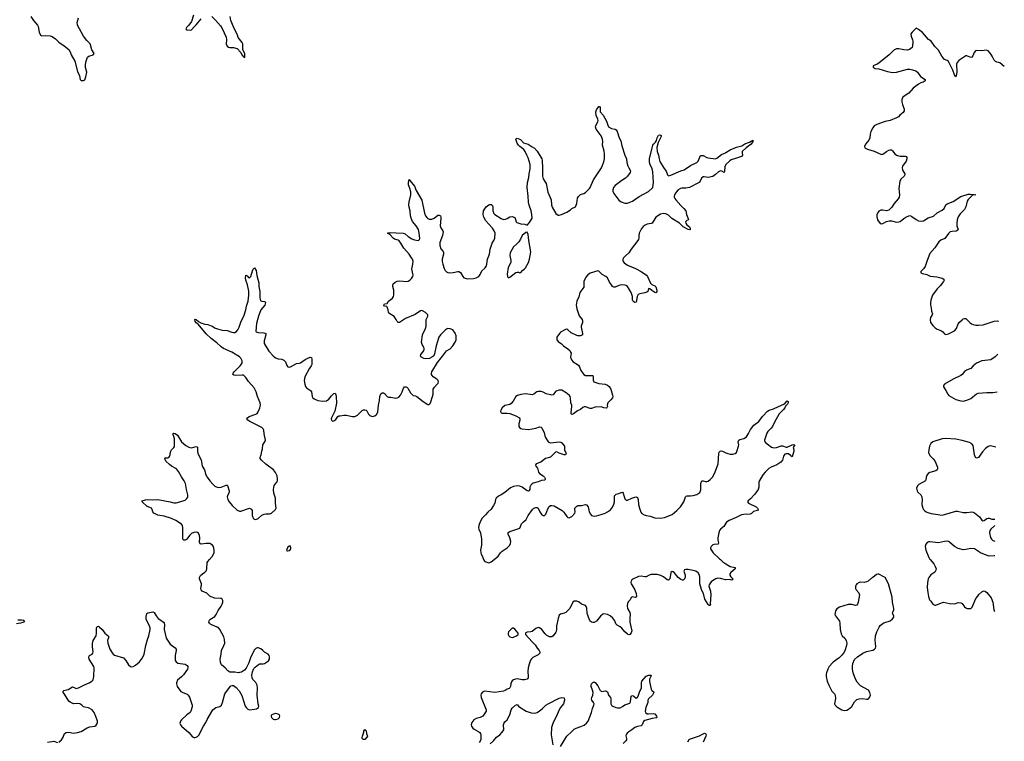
# Model space of a CAD drawing. Header units: inches. Extents: x 2057758 to 2159670, y 827298 to 1016821.
# Tile 13 of 90: x 2118599 to 2134493, y 837064 to 848718. Entities that reach past the tile are written whole.
import ezdxf

# ---------------------------------------------------------------- set-up
doc = ezdxf.new("R2010")
doc.units = ezdxf.units.IN
doc.header["$MEASUREMENT"] = 0
for name, color, linetype in [('C1813', 7, 'Continuous'), ('C1814', 7, 'Continuous'), ('C1823', 7, 'Continuous'), ('C1824', 7, 'Continuous'), ('C1833', 7, 'Continuous'), ('C1834', 7, 'Continuous')]:
    doc.layers.add(name, color=color, linetype=linetype)

msp = doc.modelspace()

# ---------------------------------------------------------------- linework, layer by layer
at = {"layer": 'C1813', "color": 6, "elevation": 400}
for points in [[(2118570, 839026), (2118630, 839027), (2118661, 839021), (2118676, 839010), (2118663, 838990), (2118650, 838984), (2118610, 838970), (2118550, 838959)], [(2119230, 837050), (2119276, 837090), (2119300, 837130), (2119323, 837190), (2119350, 837209), (2119390, 837210), (2119470, 837194), (2119530, 837204), (2119590, 837224), (2119690, 837283), (2119730, 837296), (2119811, 837309), (2119834, 837326), (2119851, 837350), (2119856, 837370), (2119854, 837390), (2119830, 837466), (2119803, 837530), (2119768, 837570), (2119710, 837605), (2119650, 837614), (2119630, 837623), (2119601, 837650), (2119570, 837669), (2119530, 837674), (2119470, 837668), (2119414, 837694), (2119393, 837713), (2119296, 837870), (2119313, 837887), (2119379, 837901), (2119450, 837942), (2119470, 837940), (2119510, 837918), (2119550, 837928), (2119643, 837977), (2119722, 838010), (2119764, 838036), (2119783, 838057), (2119798, 838110), (2119802, 838250), (2119796, 838270), (2119723, 838390), (2119714, 838430), (2119725, 838450), (2119769, 838471), (2119782, 838490), (2119785, 838510), (2119773, 838590), (2119774, 838646), (2119786, 838694), (2119833, 838770), (2119840, 838810), (2119840, 838890), (2119850, 838917), (2119870, 838925), (2119890, 838910), (2119930, 838868), (2119971, 838811), (2120000, 838789)], [(2119050, 837052), (2119150, 837067), (2119207, 837047)]]:
    msp.add_lwpolyline(points, dxfattribs=at)
at = {"layer": 'C1814', "color": 6, "elevation": 400}
msp.add_lwpolyline([(2118779, 848770), (2118823, 848703), (2118887, 848630), (2118895, 848610), (2118914, 848514), (2118933, 848470), (2118957, 848457), (2119010, 848460), (2119090, 848456), (2119124, 848444), (2119175, 848410), (2119230, 848356), (2119318, 848298), (2119394, 848234), (2119416, 848196), (2119432, 848150), (2119488, 848050), (2119530, 847881), (2119566, 847810), (2119574, 847754), (2119590, 847735), (2119630, 847738), (2119650, 847746), (2119667, 847793), (2119682, 847870), (2119664, 847944), (2119662, 847982), (2119667, 848033), (2119686, 848094), (2119695, 848110), (2119714, 848126), (2119786, 848150), (2119799, 848170), (2119763, 848230), (2119744, 848310), (2119735, 848330), (2119683, 848383), (2119629, 848450), (2119535, 848630), (2119525, 848670), (2119551, 848750)], dxfattribs=at)
at = {"layer": 'C1823', "color": 6, "elevation": 400}
for points in [[(2120000, 838789), (2120025, 838770), (2120035, 838755), (2120037, 838750), (2120019, 838690), (2120023, 838650), (2120055, 838550), (2120091, 838491), (2120110, 838469), (2120130, 838457), (2120275, 838410), (2120312, 838370), (2120357, 838297), (2120390, 838270), (2120410, 838267), (2120430, 838270), (2120470, 838294), (2120535, 838350), (2120582, 838410), (2120609, 838471), (2120636, 838610), (2120662, 838710), (2120686, 838770), (2120704, 838870), (2120705, 838890), (2120697, 838930), (2120642, 839030), (2120639, 839081), (2120650, 839128), (2120670, 839140), (2120750, 839157), (2120770, 839142), (2120800, 839090), (2120836, 839050), (2120859, 839030), (2120921, 838990), (2120932, 838972), (2120935, 838950), (2120932, 838870), (2120965, 838730), (2121030, 838635), (2121110, 838573), (2121123, 838550), (2121125, 838530), (2121109, 838451), (2121111, 838370), (2121127, 838347), (2121150, 838328), (2121269, 838309), (2121304, 838290), (2121314, 838270), (2121314, 838250), (2121306, 838230), (2121241, 838139), (2121213, 838107), (2121149, 838050), (2121131, 838010), (2121129, 837990), (2121143, 837950), (2121182, 837890), (2121200, 837870), (2121230, 837850), (2121305, 837825), (2121321, 837810), (2121338, 837778), (2121383, 837650), (2121381, 837619), (2121362, 837550), (2121350, 837530), (2121295, 837490), (2121210, 837410), (2121193, 837390), (2121185, 837350), (2121193, 837330), (2121211, 837310), (2121330, 837209), (2121390, 837137), (2121410, 837126), (2121430, 837124), (2121450, 837129), (2121470, 837142), (2121490, 837166), (2121567, 837310), (2121604, 837370), (2121624, 837416), (2121719, 837570), (2121767, 837613), (2121830, 837629), (2121857, 837650), (2121873, 837690), (2121910, 837830), (2121984, 837936), (2122010, 837958), (2122030, 837964), (2122050, 837963), (2122070, 837952), (2122095, 837935), (2122141, 837881), (2122186, 837806), (2122239, 837630), (2122253, 837610), (2122283, 837583), (2122310, 837572), (2122390, 837582), (2122422, 837590), (2122452, 837608), (2122461, 837630), (2122450, 837670), (2122430, 837810), (2122436, 837930), (2122432, 837970), (2122413, 838013), (2122364, 838064), (2122350, 838090), (2122345, 838130), (2122355, 838185), (2122380, 838240), (2122399, 838261), (2122453, 838307), (2122470, 838318), (2122530, 838316), (2122550, 838323), (2122615, 838365), (2122631, 838390), (2122633, 838430), (2122626, 838450), (2122610, 838469), (2122550, 838502), (2122524, 838530), (2122490, 838556), (2122450, 838572), (2122430, 838572), (2122410, 838562), (2122390, 838541), (2122350, 838470), (2122324, 838410), (2122298, 838330), (2122255, 838245), (2122226, 838214), (2122177, 838183), (2122150, 838173), (2122130, 838171), (2122070, 838182), (2121990, 838182), (2121960, 838200), (2121914, 838250), (2121858, 838298), (2121838, 838338), (2121833, 838390), (2121852, 838470), (2121858, 838530), (2121897, 838610), (2121911, 838650), (2121906, 838710), (2121893, 838750), (2121831, 838870), (2121815, 838890), (2121786, 838910), (2121686, 838950), (2121664, 838970), (2121655, 838990), (2121656, 839010), (2121670, 839030), (2121750, 839082), (2121773, 839110), (2121801, 839179), (2121852, 839248), (2121870, 839281), (2121878, 839310), (2121879, 839339), (2121870, 839361), (2121852, 839372), (2121750, 839378), (2121690, 839396), (2121670, 839406), (2121618, 839458), (2121544, 839490), (2121527, 839510), (2121525, 839530), (2121535, 839590), (2121532, 839610), (2121501, 839690), (2121502, 839710), (2121520, 839740), (2121551, 839769), (2121590, 839794), (2121615, 839825), (2121620, 839850), (2121627, 839950), (2121638, 839970), (2121663, 840000)], [(2126086, 840000), (2126089, 839990), (2126108, 839968), (2126170, 839949), (2126190, 839951), (2126210, 839960), (2126258, 840000)], [(2129909, 840000), (2129950, 839965), (2130000, 839933)], [(2130000, 839674), (2129990, 839674), (2129910, 839696), (2129870, 839697), (2129834, 839686), (2129784, 839656), (2129761, 839639), (2129738, 839610), (2129728, 839590), (2129726, 839570), (2129752, 839490), (2129755, 839430), (2129746, 839286), (2129748, 839272), (2129740, 839260), (2129730, 839256), (2129710, 839274), (2129659, 839359), (2129636, 839450), (2129610, 839498), (2129587, 839570), (2129580, 839610), (2129578, 839710), (2129571, 839750), (2129550, 839783), (2129515, 839810), (2129470, 839825), (2129390, 839838), (2129350, 839838), (2129329, 839831), (2129322, 839810), (2129339, 839750), (2129339, 839710), (2129323, 839677), (2129310, 839665), (2129296, 839664), (2129270, 839677), (2129230, 839711), (2129162, 839790), (2129150, 839799), (2129130, 839804), (2129109, 839790), (2129093, 839690), (2129085, 839675), (2129070, 839666), (2129050, 839670), (2128990, 839723), (2128950, 839742), (2128890, 839756), (2128790, 839758), (2128762, 839750), (2128710, 839722), (2128690, 839720), (2128630, 839732), (2128590, 839727), (2128498, 839682), (2128483, 839670), (2128470, 839650), (2128466, 839630), (2128469, 839610), (2128478, 839590), (2128531, 839510), (2128553, 839450), (2128558, 839410), (2128550, 839390), (2128535, 839385), (2128490, 839395), (2128472, 839388), (2128453, 839350), (2128423, 839317), (2128408, 839290), (2128406, 839254), (2128413, 839210), (2128446, 839146), (2128455, 839115), (2128447, 839050), (2128448, 838990), (2128480, 838850), (2128470, 838814), (2128450, 838788), (2128430, 838783), (2128410, 838794), (2128370, 838831), (2128319, 838890), (2128290, 838913), (2128241, 838941), (2128224, 838964), (2128205, 839010), (2128173, 839053), (2128132, 839092), (2128090, 839112), (2128030, 839123), (2128010, 839116), (2127976, 839084), (2127910, 839006), (2127870, 838984), (2127850, 838981), (2127830, 838990), (2127805, 839010), (2127770, 839101), (2127762, 839130), (2127753, 839213), (2127742, 839242), (2127730, 839256), (2127670, 839280), (2127630, 839312), (2127590, 839328), (2127570, 839330), (2127550, 839325), (2127528, 839312), (2127478, 839210), (2127414, 839146), (2127390, 839132), (2127330, 839120), (2127310, 839101), (2127291, 839050), (2127267, 838930), (2127267, 838870), (2127261, 838839), (2127255, 838825), (2127209, 838770), (2127190, 838754), (2127170, 838750), (2127150, 838752), (2127110, 838772), (2127080, 838800), (2127030, 838868), (2126990, 838898), (2126970, 838901), (2126930, 838885), (2126870, 838839), (2126850, 838830), (2126791, 838829), (2126770, 838818), (2126762, 838810), (2126766, 838790), (2126872, 838670), (2126922, 838622), (2126953, 838570), (2126984, 838530), (2126995, 838510), (2126994, 838490), (2126970, 838460), (2126881, 838419), (2126862, 838398), (2126847, 838373), (2126821, 838310), (2126807, 838250), (2126801, 838190), (2126809, 838110), (2126806, 838090), (2126791, 838069), (2126750, 838055), (2126710, 838057), (2126629, 838071), (2126605, 838070), (2126570, 838058), (2126550, 838043), (2126536, 838024), (2126526, 837994), (2126520, 837950), (2126513, 837927), (2126502, 837918), (2126470, 837908), (2126434, 837886), (2126410, 837876), (2126270, 837851), (2126107, 837873), (2126090, 837870), (2126070, 837858), (2126050, 837830), (2126045, 837810), (2126049, 837770), (2126128, 837570), (2126127, 837550), (2126075, 837470), (2126030, 837451), (2125967, 837433), (2125930, 837410), (2125898, 837370), (2125889, 837330), (2125893, 837310), (2125916, 837276), (2125938, 837258), (2126010, 837220), (2126026, 837206), (2126035, 837190), (2126041, 837161), (2126044, 837096), (2126033, 837067), (2126015, 837045)], [(2127330, 836982), (2127430, 837148), (2127510, 837223), (2127550, 837258), (2127581, 837279), (2127658, 837302), (2127713, 837327), (2127750, 837360), (2127774, 837390), (2127829, 837530), (2127846, 837594), (2127868, 837650), (2127870, 837670), (2127863, 837690), (2127834, 837730), (2127830, 837750), (2127834, 837770), (2127851, 837810), (2127854, 837850), (2127847, 837890), (2127825, 837950), (2127823, 837970), (2127830, 837993), (2127850, 838014), (2127870, 838023), (2127890, 838015), (2127930, 837959), (2127970, 837883), (2127978, 837878), (2127990, 837871), (2128058, 837878), (2128074, 837874), (2128085, 837865), (2128104, 837810), (2128137, 837770), (2128144, 837750), (2128139, 837690), (2128141, 837670), (2128150, 837650), (2128160, 837640), (2128173, 837630), (2128221, 837610), (2128250, 837605), (2128290, 837606), (2128330, 837624), (2128370, 837652), (2128450, 837683), (2128457, 837703), (2128469, 837791), (2128479, 837801), (2128490, 837804), (2128510, 837796), (2128550, 837763), (2128570, 837774), (2128588, 837810), (2128602, 837858), (2128635, 837930), (2128639, 837950), (2128636, 838010), (2128643, 838037), (2128710, 838118), (2128754, 838134), (2128790, 838134), (2128792, 838130), (2128786, 838110), (2128768, 838070), (2128766, 838030), (2128790, 837904), (2128804, 837884), (2128829, 837869), (2128835, 837850), (2128812, 837810), (2128749, 837750), (2128741, 837730), (2128738, 837690), (2128707, 837610), (2128697, 837550), (2128703, 837530), (2128730, 837509), (2128750, 837506), (2128830, 837515), (2128850, 837507), (2128880, 837470), (2128883, 837450), (2128876, 837444), (2128810, 837434), (2128690, 837400), (2128670, 837383), (2128648, 837332), (2128630, 837313), (2128570, 837306), (2128531, 837290), (2128482, 837250), (2128430, 837218), (2128405, 837195), (2128388, 837172), (2128385, 837155), (2128393, 837110), (2128393, 837087), (2128385, 837070), (2128341, 837030)], [(2126196, 837024), (2126250, 837073), (2126296, 837130), (2126349, 837171), (2126390, 837210), (2126414, 837250), (2126411, 837329), (2126418, 837362), (2126430, 837381), (2126470, 837413), (2126511, 837490), (2126534, 837570), (2126550, 837597), (2126602, 837650), (2126630, 837659), (2126653, 837630), (2126674, 837614), (2126775, 837550), (2126854, 837526), (2126910, 837517), (2126950, 837530), (2126990, 837555), (2127035, 837590), (2127092, 837648), (2127128, 837672), (2127310, 837763), (2127352, 837772), (2127388, 837768), (2127394, 837730), (2127379, 837670), (2127330, 837610), (2127306, 837570), (2127261, 837459), (2127210, 837368), (2127186, 837286), (2127178, 837170), (2127204, 837010)], [(2129385, 837055), (2129407, 837093), (2129430, 837105), (2129570, 837153), (2129630, 837186), (2129654, 837194), (2129670, 837190), (2129679, 837170), (2129677, 837150), (2129632, 837050)]]:
    msp.add_lwpolyline(points, dxfattribs=at)
at = {"layer": 'C1823', "color": 6}
for points, elevation in [([(2126550, 838891), (2126530, 838877), (2126492, 838830), (2126486, 838810), (2126486, 838790), (2126494, 838770), (2126513, 838750), (2126550, 838741), (2126570, 838744), (2126621, 838770), (2126646, 838790), (2126647, 838810), (2126590, 838877), (2126570, 838890)], 400), ([(2122730, 837511), (2122695, 837505), (2122669, 837491), (2122661, 837479), (2122658, 837470), (2122663, 837450), (2122690, 837424), (2122710, 837416), (2122730, 837416), (2122770, 837429), (2122793, 837450), (2122799, 837470), (2122791, 837490), (2122770, 837504)], 400), ([(2124150, 837091), (2124139, 837099), (2124130, 837110), (2124129, 837128), (2124131, 837150), (2124155, 837210), (2124157, 837230), (2124170, 837253), (2124190, 837235), (2124196, 837190), (2124216, 837150), (2124204, 837130), (2124170, 837094)], 300)]:
    msp.add_lwpolyline(points, close=True, dxfattribs=dict(at, elevation=elevation))
at = {"layer": 'C1824', "color": 6, "elevation": 400}
for points in [[(2121405, 848790), (2121371, 848690), (2121331, 848629), (2121292, 848590), (2121281, 848570), (2121290, 848553), (2121350, 848547), (2121370, 848556), (2121416, 848604), (2121450, 848633), (2121500, 848700), (2121530, 848732)], [(2121703, 848770), (2121762, 848710), (2121840, 848620), (2121870, 848577), (2121933, 848433), (2121937, 848390), (2121931, 848330), (2121950, 848290), (2121970, 848276), (2121990, 848269), (2122048, 848268), (2122110, 848250), (2122170, 848190), (2122186, 848150), (2122210, 848119), (2122232, 848108), (2122232, 848170), (2122200, 848230), (2122202, 848330), (2122191, 848350), (2122127, 848430), (2122115, 848470), (2122050, 848602), (2122010, 848706), (2121999, 848770)], [(2121663, 840000), (2121705, 840050), (2121737, 840110), (2121741, 840150), (2121727, 840210), (2121710, 840234), (2121670, 840257), (2121610, 840260), (2121530, 840249), (2121510, 840255), (2121500, 840280), (2121507, 840350), (2121501, 840390), (2121483, 840423), (2121470, 840434), (2121450, 840442), (2121410, 840439), (2121370, 840418), (2121345, 840395), (2121310, 840343), (2121290, 840322), (2121270, 840312), (2121250, 840312), (2121234, 840330), (2121230, 840350), (2121235, 840425), (2121233, 840513), (2121225, 840550), (2121210, 840570), (2121118, 840630), (2121050, 840665), (2120930, 840701), (2120830, 840717), (2120796, 840730), (2120767, 840750), (2120750, 840770), (2120738, 840810), (2120725, 840830), (2120658, 840858), (2120576, 840930), (2120578, 840950), (2120630, 840966), (2120670, 840969), (2120750, 840964), (2120830, 840969), (2121030, 840933), (2121090, 840916), (2121125, 840915), (2121183, 840930), (2121270, 840961), (2121297, 840983), (2121313, 841007), (2121315, 841045), (2121290, 841130), (2121274, 841230), (2121255, 841270), (2121213, 841333), (2121163, 841423), (2121130, 841464), (2121050, 841510), (2121017, 841537), (2120957, 841590), (2120945, 841615), (2120943, 841637), (2120950, 841644), (2120990, 841644), (2121009, 841650), (2121019, 841662), (2121030, 841690), (2121028, 841710), (2121038, 841750), (2121051, 841769), (2121090, 841808), (2121097, 841823), (2121100, 841850), (2121096, 841950), (2121090, 841984), (2121073, 842030), (2121090, 842038), (2121110, 842034), (2121144, 842010), (2121210, 841903), (2121280, 841840), (2121330, 841816), (2121370, 841806), (2121450, 841826), (2121470, 841816), (2121469, 841750), (2121477, 841710), (2121531, 841611), (2121547, 841510), (2121581, 841450), (2121605, 841370), (2121625, 841330), (2121670, 841270), (2121723, 841210), (2121750, 841187), (2121789, 841168), (2121810, 841164), (2121850, 841168), (2121930, 841203), (2121950, 841202), (2121956, 841196), (2121983, 841110), (2121981, 841090), (2121953, 841030), (2121950, 841010), (2121957, 840970), (2121980, 840930), (2122030, 840870), (2122110, 840795), (2122150, 840779), (2122170, 840781), (2122290, 840826), (2122310, 840827), (2122330, 840819), (2122342, 840810), (2122350, 840790), (2122353, 840710), (2122362, 840682), (2122370, 840665), (2122387, 840650), (2122410, 840646), (2122450, 840665), (2122510, 840714), (2122547, 840733), (2122570, 840738), (2122630, 840736), (2122666, 840750), (2122727, 840810), (2122738, 840830), (2122727, 840910), (2122729, 840990), (2122700, 841070), (2122696, 841130), (2122705, 841195), (2122721, 841219), (2122751, 841250), (2122760, 841270), (2122763, 841303), (2122753, 841350), (2122727, 841407), (2122696, 841450), (2122570, 841542), (2122502, 841602), (2122483, 841630), (2122480, 841650), (2122496, 841690), (2122506, 841750), (2122519, 841790), (2122526, 841850), (2122561, 841910), (2122566, 841930), (2122545, 842030), (2122539, 842090), (2122530, 842110), (2122508, 842130), (2122312, 842230), (2122280, 842250), (2122267, 842270), (2122275, 842290), (2122304, 842310), (2122410, 842347), (2122430, 842360), (2122450, 842386), (2122476, 842450), (2122484, 842490), (2122479, 842530), (2122467, 842570), (2122439, 842630), (2122418, 842710), (2122384, 842770), (2122290, 842876), (2122250, 842937), (2122225, 842965), (2122210, 842975), (2122190, 842979), (2122075, 842970), (2122055, 842975), (2122040, 842990), (2122046, 843010), (2122062, 843030), (2122160, 843130), (2122189, 843170), (2122190, 843210), (2122170, 843251), (2122150, 843271), (2122026, 843346), (2121890, 843410), (2121850, 843435), (2121781, 843501), (2121691, 843570), (2121610, 843642), (2121479, 843799), (2121450, 843822), (2121430, 843846), (2121425, 843875), (2121430, 843881), (2121450, 843875), (2121483, 843843), (2121523, 843823), (2121590, 843803), (2121636, 843796), (2121690, 843775), (2121710, 843767), (2121743, 843743), (2121790, 843723), (2121870, 843706), (2121950, 843699), (2122023, 843670), (2122050, 843665), (2122070, 843668), (2122097, 843683), (2122119, 843710), (2122140, 843750), (2122175, 843850), (2122217, 843930), (2122248, 844030), (2122260, 844090), (2122289, 844171), (2122298, 844270), (2122296, 844336), (2122277, 844437), (2122250, 844510), (2122245, 844550), (2122248, 844590), (2122250, 844594), (2122270, 844581), (2122290, 844556), (2122310, 844551), (2122321, 844559), (2122330, 844571), (2122357, 844663), (2122370, 844691), (2122390, 844711), (2122418, 844670), (2122427, 844587), (2122461, 844470), (2122461, 844410), (2122473, 844330), (2122474, 844234), (2122480, 844200), (2122490, 844180), (2122506, 844170), (2122550, 844168), (2122562, 844162), (2122569, 844150), (2122554, 844110), (2122492, 844030), (2122456, 843930), (2122422, 843810), (2122410, 843690), (2122419, 843679), (2122446, 843666), (2122540, 843660), (2122570, 843650), (2122573, 843630), (2122545, 843530), (2122546, 843490), (2122622, 843362), (2122690, 843287), (2122730, 843257), (2122770, 843240), (2122830, 843238), (2122861, 843221), (2122888, 843190), (2122913, 843133), (2122930, 843109), (2122950, 843104), (2122970, 843109), (2123070, 843168), (2123110, 843169), (2123130, 843175), (2123210, 843230), (2123250, 843252), (2123290, 843268), (2123310, 843261), (2123317, 843230), (2123313, 843150), (2123305, 843130), (2123270, 843081), (2123204, 842950), (2123192, 842890), (2123200, 842830), (2123215, 842795), (2123230, 842775), (2123291, 842731), (2123307, 842710), (2123319, 842630), (2123330, 842610), (2123350, 842597), (2123411, 842570), (2123490, 842557), (2123550, 842564), (2123587, 842590), (2123630, 842644), (2123670, 842681), (2123690, 842684), (2123702, 842662), (2123710, 842630), (2123713, 842527), (2123686, 842394), (2123635, 842290), (2123628, 842270), (2123631, 842250), (2123650, 842236), (2123670, 842239), (2123700, 842260), (2123734, 842310), (2123750, 842318), (2123770, 842318), (2123829, 842331), (2123870, 842329), (2123970, 842307), (2124010, 842309), (2124050, 842332), (2124130, 842404), (2124150, 842415), (2124170, 842419), (2124190, 842412), (2124201, 842401), (2124230, 842347), (2124250, 842324), (2124290, 842310), (2124330, 842319), (2124358, 842342), (2124378, 842382), (2124390, 842490), (2124408, 842570), (2124411, 842630), (2124430, 842674), (2124450, 842690), (2124470, 842691), (2124490, 842679), (2124530, 842630), (2124550, 842620), (2124590, 842622), (2124670, 842608), (2124691, 842609), (2124718, 842622), (2124746, 842654), (2124774, 842710), (2124793, 842767), (2124810, 842790), (2124830, 842790), (2124850, 842782), (2124867, 842767), (2124910, 842693), (2124938, 842658), (2124950, 842650), (2124990, 842642), (2125011, 842631), (2125110, 842550), (2125190, 842503), (2125210, 842505), (2125223, 842517), (2125236, 842544), (2125263, 842630), (2125273, 842670), (2125276, 842750), (2125296, 842784), (2125340, 842830), (2125353, 842850), (2125359, 842870), (2125353, 842890), (2125334, 842910), (2125274, 842950), (2125257, 842970), (2125248, 842990), (2125248, 843010), (2125254, 843030), (2125341, 843179), (2125401, 843259), (2125432, 843290), (2125470, 843350), (2125490, 843368), (2125550, 843405), (2125590, 843450), (2125630, 843508), (2125645, 843550), (2125647, 843570), (2125643, 843610), (2125630, 843654), (2125590, 843708), (2125550, 843728), (2125510, 843730), (2125490, 843722), (2125470, 843708), (2125393, 843630), (2125367, 843590), (2125324, 843450), (2125296, 843324), (2125282, 843290), (2125254, 843266), (2125212, 843248), (2125150, 843240), (2125125, 843245), (2125085, 843270), (2125070, 843290), (2125077, 843310), (2125116, 843364), (2125126, 843390), (2125127, 843410), (2125121, 843430), (2125094, 843474), (2125084, 843510), (2125103, 843630), (2125151, 843731), (2125158, 843770), (2125163, 843877), (2125189, 843930), (2125185, 843950), (2125172, 843970), (2125149, 843990), (2125110, 844013), (2125090, 844021), (2125070, 844018), (2124983, 843957), (2124827, 843893), (2124730, 843827), (2124710, 843825), (2124690, 843844), (2124677, 843877), (2124644, 843924), (2124559, 843979), (2124551, 843991), (2124545, 844030), (2124530, 844077), (2124524, 844084), (2124490, 844092), (2124479, 844110), (2124490, 844130), (2124530, 844136), (2124555, 844170), (2124619, 844221), (2124635, 844245), (2124640, 844270), (2124637, 844350), (2124621, 844410), (2124620, 844430), (2124629, 844451), (2124661, 844479), (2124690, 844494), (2124730, 844498), (2124850, 844489), (2124870, 844493), (2124898, 844510), (2124922, 844538), (2124943, 844570), (2124948, 844590), (2124928, 844690), (2124947, 844770), (2124948, 844810), (2124938, 844850), (2124926, 844870), (2124886, 844930), (2124799, 845030), (2124751, 845110), (2124724, 845144), (2124710, 845155), (2124650, 845176), (2124630, 845187), (2124582, 845242), (2124560, 845260), (2124539, 845270), (2124550, 845277), (2124590, 845280), (2124674, 845274), (2124790, 845272), (2124820, 845260), (2124870, 845219), (2124930, 845180), (2124970, 845160), (2125030, 845151), (2125044, 845156), (2125053, 845167), (2125056, 845190), (2125049, 845270), (2125035, 845330), (2124999, 845390), (2124939, 845459), (2124918, 845510), (2124908, 845550), (2124904, 845630), (2124886, 845690), (2124882, 845730), (2124886, 845774), (2124913, 845890), (2124913, 845930), (2124903, 845983), (2124877, 846050), (2124877, 846090), (2124884, 846136), (2124890, 846136), (2124899, 846119), (2124970, 846029), (2125000, 845960), (2125090, 845802), (2125135, 845595), (2125152, 845552), (2125170, 845525), (2125190, 845507), (2125210, 845498), (2125250, 845497), (2125290, 845513), (2125350, 845559), (2125370, 845563), (2125393, 845550), (2125399, 845530), (2125398, 845510), (2125387, 845390), (2125397, 845357), (2125432, 845310), (2125433, 845293), (2125422, 845230), (2125383, 845117), (2125382, 845070), (2125398, 845018), (2125434, 844974), (2125440, 844960), (2125439, 844930), (2125419, 844850), (2125419, 844810), (2125427, 844770), (2125450, 844702), (2125467, 844670), (2125490, 844647), (2125510, 844635), (2125532, 844632), (2125594, 844634), (2125670, 844652), (2125690, 844651), (2125714, 844634), (2125750, 844570), (2125770, 844550), (2125830, 844535), (2125924, 844536), (2125970, 844548), (2126010, 844570), (2126030, 844601), (2126059, 844661), (2126110, 844703), (2126127, 844730), (2126139, 844770), (2126149, 844850), (2126181, 844930), (2126195, 845010), (2126226, 845110), (2126254, 845150), (2126268, 845190), (2126273, 845270), (2126260, 845310), (2126230, 845353), (2126170, 845414), (2126123, 845470), (2126090, 845530), (2126081, 845570), (2126088, 845630), (2126130, 845693), (2126170, 845726), (2126190, 845733), (2126210, 845735), (2126225, 845725), (2126234, 845694), (2126237, 845630), (2126252, 845590), (2126270, 845569), (2126370, 845508), (2126410, 845493), (2126443, 845497), (2126470, 845507), (2126510, 845533), (2126550, 845542), (2126590, 845521), (2126604, 845490), (2126611, 845451), (2126623, 845443), (2126690, 845423), (2126753, 845413), (2126790, 845398), (2126830, 845443), (2126871, 845510), (2126867, 845570), (2126855, 845630), (2126822, 845722), (2126811, 845770), (2126809, 845869), (2126793, 846010), (2126795, 846090), (2126819, 846170), (2126823, 846230), (2126839, 846310), (2126841, 846350), (2126837, 846377), (2126809, 846489), (2126786, 846530), (2126761, 846590), (2126739, 846619), (2126718, 846638), (2126670, 846670), (2126649, 846690), (2126630, 846724), (2126608, 846790), (2126619, 846801), (2126630, 846803), (2126684, 846784), (2126730, 846730), (2126808, 846708), (2126870, 846662), (2126910, 846645), (2126950, 846597), (2127025, 846470), (2127032, 846450), (2127032, 846410), (2127040, 846350), (2127041, 846190), (2127049, 846150), (2127089, 846090), (2127095, 846070), (2127126, 845930), (2127176, 845810), (2127185, 845730), (2127196, 845690), (2127254, 845590), (2127290, 845560), (2127310, 845559), (2127346, 845570), (2127432, 845608), (2127490, 845648), (2127510, 845671), (2127570, 845695), (2127591, 845750), (2127606, 845834), (2127617, 845863), (2127650, 845892), (2127707, 845913), (2127730, 845927), (2127796, 845990), (2127810, 846010), (2127861, 846130), (2127990, 846326), (2128030, 846424), (2128039, 846470), (2128039, 846550), (2128033, 846593), (2128005, 846690), (2128012, 846750), (2128008, 846790), (2127984, 846844), (2127907, 846950), (2127896, 846990), (2127901, 847010), (2127931, 847069), (2127935, 847090), (2127933, 847113), (2127902, 847170), (2127901, 847230), (2127910, 847262), (2127950, 847316), (2127956, 847316), (2127970, 847302), (2127970, 847230), (2128016, 847176), (2128070, 847077), (2128092, 847012), (2128106, 846990), (2128150, 846962), (2128211, 846952), (2128230, 846938), (2128246, 846910), (2128277, 846810), (2128302, 846762), (2128320, 846680), (2128368, 846530), (2128394, 846470), (2128401, 846410), (2128415, 846355), (2128430, 846323), (2128454, 846290), (2128458, 846270), (2128451, 846250), (2128410, 846189), (2128380, 846160), (2128319, 846121), (2128210, 846038), (2128185, 846010), (2128172, 845970), (2128174, 845950), (2128190, 845911), (2128270, 845805), (2128310, 845775), (2128370, 845752), (2128410, 845752), (2128490, 845787), (2128597, 845863), (2128750, 845943), (2128804, 845990), (2128817, 846010), (2128827, 846050), (2128830, 846090), (2128818, 846258), (2128808, 846310), (2128773, 846390), (2128764, 846430), (2128764, 846470), (2128806, 846650), (2128820, 846690), (2128830, 846710), (2128861, 846739), (2128876, 846764), (2128887, 846810), (2128910, 846852), (2128930, 846860), (2128955, 846850), (2128954, 846830), (2128903, 846737), (2128886, 846654), (2128891, 846591), (2128910, 846531), (2128919, 846470), (2128933, 846430), (2128989, 846329), (2129036, 846270), (2129054, 846214), (2129070, 846198), (2129110, 846207), (2129270, 846275), (2129326, 846294), (2129430, 846365), (2129528, 846412), (2129550, 846431), (2129590, 846523), (2129610, 846527), (2129630, 846523), (2129690, 846493), (2129710, 846487), (2129830, 846471), (2129850, 846480), (2129930, 846543), (2129991, 846569), (2130000, 846574)], [(2130000, 846380), (2129979, 846341), (2129978, 846270), (2129970, 846252), (2129934, 846274), (2129910, 846277), (2129879, 846261), (2129830, 846215), (2129790, 846186), (2129710, 846168), (2129650, 846180), (2129630, 846178), (2129603, 846157), (2129570, 846091), (2129558, 846082), (2129411, 846009), (2129350, 845995), (2129290, 845999), (2129266, 845994), (2129229, 845970), (2129195, 845930), (2129169, 845890), (2129164, 845870), (2129166, 845850), (2129174, 845830), (2129190, 845810), (2129270, 845716), (2129319, 845670), (2129351, 845630), (2129363, 845570), (2129396, 845490), (2129390, 845479), (2129370, 845473), (2129356, 845463), (2129349, 845451), (2129351, 845430), (2129367, 845407), (2129411, 845371), (2129421, 845350), (2129422, 845330), (2129414, 845326), (2129388, 845330), (2129310, 845370), (2129252, 845432), (2129127, 845507), (2129070, 845561), (2129030, 845583), (2128991, 845589), (2128945, 845575), (2128870, 845526), (2128850, 845504), (2128806, 845434), (2128790, 845425), (2128730, 845415), (2128698, 845402), (2128662, 845378), (2128630, 845337), (2128598, 845270), (2128591, 845230), (2128592, 845190), (2128588, 845170), (2128577, 845150), (2128467, 845010), (2128430, 844953), (2128376, 844904), (2128346, 844870), (2128336, 844850), (2128335, 844830), (2128342, 844810), (2128358, 844790), (2128412, 844752), (2128541, 844701), (2128630, 844649), (2128716, 844590), (2128734, 844570), (2128781, 844461), (2128803, 844443), (2128850, 844420), (2128866, 844406), (2128884, 844350), (2128886, 844330), (2128876, 844310), (2128870, 844307), (2128850, 844314), (2128803, 844343), (2128770, 844372), (2128750, 844376), (2128740, 844330), (2128725, 844315), (2128690, 844304), (2128607, 844293), (2128582, 844278), (2128567, 844250), (2128550, 844157), (2128530, 844148), (2128510, 844159), (2128497, 844177), (2128492, 844192), (2128489, 844250), (2128477, 844297), (2128464, 844324), (2128410, 844410), (2128390, 844425), (2128370, 844431), (2128310, 844434), (2128270, 844426), (2128210, 844399), (2128190, 844398), (2128170, 844409), (2128150, 844434), (2128121, 844481), (2128088, 844550), (2128060, 844570), (2128001, 844601), (2127950, 844659), (2127930, 844662), (2127810, 844623), (2127770, 844597), (2127740, 844560), (2127707, 844490), (2127707, 844413), (2127703, 844397), (2127643, 844310), (2127624, 844236), (2127597, 844190), (2127590, 844170), (2127581, 844110), (2127590, 844050), (2127630, 843935), (2127677, 843877), (2127685, 843850), (2127684, 843830), (2127663, 843770), (2127662, 843750), (2127686, 843650), (2127683, 843630), (2127650, 843611), (2127610, 843613), (2127590, 843619), (2127503, 843663), (2127450, 843707), (2127430, 843718), (2127410, 843716), (2127331, 843670), (2127311, 843650), (2127268, 843590), (2127268, 843550), (2127290, 843522), (2127343, 843483), (2127377, 843450), (2127450, 843404), (2127478, 843378), (2127493, 843350), (2127499, 843330), (2127493, 843270), (2127505, 843225), (2127533, 843193), (2127619, 843139), (2127637, 843110), (2127656, 843050), (2127706, 842986), (2127732, 842970), (2127830, 842973), (2127850, 842970), (2127858, 842950), (2127854, 842894), (2127867, 842867), (2127950, 842845), (2128050, 842833), (2128090, 842816), (2128116, 842796), (2128143, 842750), (2128171, 842652), (2128173, 842630), (2128167, 842610), (2128143, 842577), (2128091, 842530), (2128082, 842490), (2128086, 842470), (2128078, 842450), (2128070, 842445), (2128030, 842449), (2127987, 842467), (2127890, 842459), (2127830, 842440), (2127810, 842438), (2127790, 842443), (2127750, 842462), (2127730, 842467), (2127710, 842465), (2127690, 842456), (2127650, 842425), (2127601, 842399), (2127539, 842350), (2127510, 842342), (2127503, 842350), (2127499, 842370), (2127512, 842470), (2127510, 842490), (2127494, 842530), (2127493, 842613), (2127487, 842630), (2127473, 842650), (2127421, 842690), (2127350, 842733), (2127310, 842735), (2127270, 842725), (2127250, 842714), (2127210, 842659), (2127190, 842654), (2127096, 842676), (2127050, 842701), (2127015, 842715), (2126970, 842716), (2126948, 842710), (2126897, 842670), (2126870, 842660), (2126770, 842674), (2126690, 842665), (2126635, 842650), (2126610, 842630), (2126564, 842556), (2126530, 842519), (2126510, 842505), (2126430, 842486), (2126390, 842450), (2126368, 842410), (2126362, 842390), (2126370, 842367), (2126390, 842361), (2126470, 842365), (2126510, 842358), (2126610, 842323), (2126666, 842290), (2126675, 842270), (2126673, 842250), (2126654, 842190), (2126655, 842170), (2126658, 842150), (2126669, 842130), (2126690, 842117), (2126710, 842111), (2126810, 842102), (2126930, 842122), (2126990, 842142), (2127017, 842137), (2127030, 842124), (2127043, 842090), (2127067, 842050), (2127075, 841995), (2127085, 841970), (2127130, 841901), (2127149, 841889), (2127170, 841885), (2127310, 841899), (2127335, 841895), (2127350, 841883), (2127391, 841830), (2127396, 841770), (2127421, 841710), (2127410, 841693), (2127390, 841693), (2127310, 841715), (2127270, 841738), (2127250, 841736), (2127166, 841654), (2127089, 841631), (2127010, 841572), (2126934, 841546), (2126925, 841530), (2126930, 841510), (2126956, 841476), (2126972, 841410), (2126988, 841388), (2127051, 841351), (2127070, 841330), (2127081, 841310), (2127082, 841290), (2127070, 841283), (2127022, 841278), (2126970, 841254), (2126889, 841231), (2126870, 841222), (2126850, 841202), (2126834, 841170), (2126832, 841130), (2126820, 841110), (2126810, 841105), (2126790, 841110), (2126710, 841167), (2126670, 841184), (2126630, 841188), (2126570, 841181), (2126522, 841158), (2126430, 841080), (2126370, 841042), (2126330, 841023), (2126290, 840990), (2126282, 840970), (2126270, 840910), (2126250, 840870), (2126209, 840811), (2126155, 840765), (2126119, 840722), (2126065, 840670), (2126031, 840610), (2126010, 840550), (2126006, 840510), (2126008, 840490), (2126035, 840430), (2126054, 840330), (2126052, 840230), (2126036, 840150), (2126041, 840110), (2126050, 840084), (2126072, 840050), (2126086, 840000)], [(2126258, 840000), (2126324, 840056), (2126360, 840110), (2126385, 840135), (2126467, 840190), (2126510, 840230), (2126523, 840257), (2126527, 840290), (2126512, 840350), (2126485, 840410), (2126486, 840434), (2126510, 840450), (2126673, 840507), (2126702, 840578), (2126730, 840610), (2126776, 840644), (2126807, 840710), (2126875, 840810), (2126897, 840830), (2126930, 840842), (2126950, 840841), (2126970, 840828), (2126998, 840770), (2127030, 840724), (2127050, 840712), (2127070, 840712), (2127092, 840730), (2127123, 840817), (2127144, 840856), (2127170, 840871), (2127190, 840873), (2127226, 840866), (2127354, 840794), (2127383, 840763), (2127430, 840693), (2127450, 840676), (2127470, 840671), (2127510, 840696), (2127558, 840750), (2127565, 840770), (2127558, 840810), (2127560, 840830), (2127590, 840864), (2127610, 840875), (2127670, 840870), (2127730, 840888), (2127750, 840881), (2127776, 840850), (2127789, 840770), (2127812, 840730), (2127830, 840713), (2127850, 840703), (2127870, 840700), (2127910, 840706), (2127987, 840727), (2128049, 840751), (2128090, 840772), (2128135, 840805), (2128170, 840848), (2128190, 840896), (2128198, 840930), (2128198, 841010), (2128202, 841030), (2128230, 841053), (2128273, 841067), (2128310, 841084), (2128330, 841087), (2128342, 841070), (2128370, 840981), (2128390, 840956), (2128410, 840957), (2128481, 840990), (2128530, 841007), (2128550, 841010), (2128570, 841001), (2128583, 840970), (2128590, 840890), (2128602, 840830), (2128626, 840766), (2128643, 840743), (2128682, 840722), (2128711, 840711), (2128779, 840699), (2128850, 840675), (2128950, 840670), (2129010, 840677), (2129130, 840728), (2129206, 840790), (2129265, 840850), (2129322, 840930), (2129348, 841012), (2129358, 841022), (2129372, 841028), (2129430, 841026), (2129470, 841033), (2129530, 841052), (2129577, 841083), (2129590, 841108), (2129594, 841126), (2129593, 841210), (2129599, 841250), (2129610, 841270), (2129630, 841272), (2129670, 841260), (2129690, 841261), (2129710, 841268), (2129744, 841290), (2129784, 841330), (2129819, 841401), (2129875, 841545), (2129884, 841710), (2129890, 841731), (2129906, 841750), (2129925, 841755), (2129946, 841750), (2130000, 841724)], [(2130000, 840586), (2129966, 840534), (2129913, 840490), (2129897, 840470), (2129883, 840430), (2129870, 840350), (2129871, 840310), (2129881, 840270), (2129876, 840250), (2129870, 840246), (2129810, 840244), (2129790, 840235), (2129762, 840210), (2129750, 840191), (2129749, 840170), (2129794, 840110), (2129897, 840010), (2129909, 840000)]]:
    msp.add_lwpolyline(points, dxfattribs=at)
for points in [[(2126790, 845288), (2126770, 845282), (2126711, 845230), (2126685, 845175), (2126655, 845130), (2126617, 845090), (2126569, 845050), (2126517, 844950), (2126510, 844910), (2126526, 844830), (2126526, 844794), (2126486, 844714), (2126470, 844610), (2126471, 844571), (2126478, 844558), (2126490, 844551), (2126510, 844559), (2126610, 844634), (2126630, 844639), (2126650, 844638), (2126670, 844631), (2126690, 844635), (2126713, 844667), (2126750, 844693), (2126765, 844710), (2126810, 844796), (2126827, 844853), (2126849, 844970), (2126819, 845150), (2126809, 845250)], [(2122970, 840218), (2122950, 840215), (2122930, 840202), (2122905, 840150), (2122910, 840142), (2122921, 840141), (2122950, 840146), (2122965, 840155), (2122974, 840170), (2122977, 840190)]]:
    msp.add_lwpolyline(points, close=True, dxfattribs=at)
at = {"layer": 'C1833', "color": 6}
for points, elevation in [([(2133296, 840000), (2133357, 839930), (2133379, 839890), (2133391, 839850), (2133388, 839830), (2133370, 839798), (2133308, 839752), (2133274, 839710), (2133264, 839690), (2133253, 839627), (2133249, 839549), (2133257, 839470), (2133270, 839405), (2133288, 839350), (2133308, 839328), (2133337, 839277), (2133370, 839263), (2133390, 839264), (2133450, 839290), (2133510, 839310), (2133609, 839289), (2133690, 839283), (2133750, 839308), (2133790, 839301), (2133810, 839290), (2133850, 839236), (2133870, 839221), (2133891, 839211), (2133930, 839207), (2133950, 839211), (2133973, 839230), (2134035, 839370), (2134063, 839410), (2134084, 839436), (2134130, 839478), (2134150, 839490), (2134170, 839493), (2134190, 839486), (2134210, 839470), (2134279, 839379), (2134309, 839310), (2134324, 839190), (2134331, 839170), (2134341, 839158)], 500), ([(2130000, 839933), (2130069, 839889), (2130148, 839870), (2130150, 839850), (2130079, 839790), (2130065, 839770), (2130064, 839750), (2130081, 839721), (2130110, 839690), (2130106, 839674), (2130090, 839669), (2130055, 839675), (2130000, 839674)], 400)]:
    msp.add_lwpolyline(points, dxfattribs=dict(at, elevation=elevation))
at = {"layer": 'C1833', "color": 6, "elevation": 500}
msp.add_lwpolyline([(2132470, 839763), (2132450, 839763), (2132430, 839756), (2132370, 839709), (2132350, 839701), (2132293, 839650), (2132270, 839638), (2132230, 839630), (2132170, 839634), (2132150, 839630), (2132115, 839610), (2132099, 839590), (2132093, 839570), (2132091, 839530), (2132102, 839510), (2132144, 839464), (2132154, 839430), (2132134, 839310), (2132123, 839277), (2132110, 839263), (2132090, 839259), (2132030, 839273), (2131972, 839272), (2131831, 839230), (2131790, 839203), (2131770, 839170), (2131761, 839139), (2131759, 839110), (2131768, 839090), (2131830, 839005), (2131838, 838970), (2131846, 838870), (2131861, 838801), (2131874, 838770), (2131919, 838730), (2131940, 838690), (2131953, 838650), (2131948, 838610), (2131917, 838523), (2131899, 838490), (2131870, 838453), (2131826, 838414), (2131730, 838343), (2131666, 838270), (2131645, 838230), (2131624, 838170), (2131619, 838150), (2131619, 838110), (2131636, 838036), (2131660, 837970), (2131710, 837874), (2131752, 837832), (2131762, 837810), (2131766, 837754), (2131751, 837671), (2131762, 837650), (2131790, 837622), (2131870, 837573), (2131910, 837563), (2131950, 837568), (2131978, 837582), (2132030, 837624), (2132076, 837704), (2132110, 837737), (2132150, 837750), (2132210, 837758), (2132270, 837743), (2132290, 837744), (2132302, 837750), (2132319, 837770), (2132333, 837810), (2132324, 837850), (2132299, 837890), (2132170, 837962), (2132119, 838019), (2132090, 838067), (2132054, 838170), (2132044, 838230), (2132043, 838270), (2132050, 838322), (2132076, 838384), (2132123, 838430), (2132210, 838490), (2132270, 838514), (2132370, 838538), (2132397, 838550), (2132413, 838570), (2132418, 838590), (2132416, 838650), (2132410, 838690), (2132415, 838770), (2132436, 838830), (2132474, 838910), (2132490, 838932), (2132530, 838967), (2132550, 838978), (2132650, 839011), (2132690, 839041), (2132712, 839070), (2132709, 839090), (2132689, 839130), (2132692, 839150), (2132710, 839190), (2132710, 839210), (2132687, 839310), (2132682, 839390), (2132625, 839605), (2132568, 839708), (2132550, 839723)], close=True, dxfattribs=at)
at = {"layer": 'C1834', "color": 6}
for points, elevation in [([(2134493, 847962), (2134420, 848020), (2134406, 848026), (2134370, 848030), (2134350, 848040), (2134330, 848065), (2134297, 848130), (2134270, 848170), (2134230, 848216), (2134205, 848225), (2134130, 848215), (2134050, 848222), (2134030, 848216), (2134006, 848190), (2133987, 848133), (2133970, 848111), (2133950, 848108), (2133890, 848133), (2133870, 848133), (2133761, 848059), (2133733, 848027), (2133722, 847998), (2133728, 847872), (2133718, 847810), (2133710, 847793), (2133690, 847827), (2133661, 847901), (2133590, 848042), (2133570, 848057), (2133530, 848076), (2133510, 848096), (2133484, 848130), (2133430, 848224), (2133370, 848282), (2133311, 848370), (2133270, 848397), (2133170, 848510), (2133110, 848557), (2133070, 848578), (2133003, 848517), (2132984, 848490), (2132988, 848450), (2133012, 848392), (2133015, 848370), (2133011, 848290), (2133003, 848270), (2132986, 848250), (2132965, 848234), (2132930, 848224), (2132870, 848230), (2132790, 848247), (2132755, 848245), (2132730, 848236), (2132710, 848224), (2132636, 848150), (2132470, 848015), (2132442, 847998), (2132378, 847970), (2132376, 847950), (2132410, 847931), (2132470, 847926), (2132610, 847882), (2132687, 847867), (2132750, 847872), (2132930, 847917), (2132970, 847918), (2133010, 847910), (2133063, 847890), (2133090, 847870), (2133138, 847798), (2133216, 847750), (2133216, 847730), (2133184, 847710), (2133144, 847696), (2133106, 847674), (2133022, 847610), (2132950, 847530), (2132890, 847496), (2132854, 847466), (2132841, 847430), (2132839, 847390), (2132847, 847350), (2132874, 847270), (2132875, 847245), (2132860, 847220), (2132805, 847175), (2132784, 847150), (2132750, 847130), (2132648, 847092), (2132570, 847073), (2132433, 847027), (2132390, 847001), (2132370, 846973), (2132339, 846910), (2132327, 846870), (2132320, 846810), (2132307, 846773), (2132254, 846710), (2132236, 846670), (2132242, 846650), (2132286, 846626), (2132390, 846597), (2132510, 846542), (2132530, 846546), (2132590, 846590), (2132630, 846612), (2132650, 846618), (2132670, 846614), (2132690, 846598), (2132728, 846550), (2132753, 846530), (2132770, 846522), (2132810, 846515), (2132890, 846513), (2132910, 846507), (2132920, 846490), (2132922, 846470), (2132910, 846434), (2132850, 846350), (2132843, 846330), (2132850, 846290), (2132886, 846230), (2132886, 846210), (2132875, 846190), (2132829, 846150), (2132804, 846110), (2132792, 845992), (2132803, 845890), (2132794, 845850), (2132777, 845823), (2132714, 845750), (2132678, 845690), (2132630, 845644), (2132590, 845632), (2132530, 845642), (2132500, 845640), (2132470, 845626), (2132456, 845610), (2132433, 845570), (2132433, 845533), (2132448, 845488), (2132490, 845427), (2132510, 845423), (2132530, 845428), (2132590, 845458), (2132632, 845472), (2132670, 845472), (2132750, 845450), (2132790, 845452), (2132810, 845461), (2132870, 845509), (2132905, 845530), (2132950, 845550), (2132970, 845554), (2133001, 845541), (2133071, 845491), (2133110, 845470), (2133150, 845464), (2133190, 845469), (2133264, 845516), (2133350, 845547), (2133410, 845597), (2133490, 845639), (2133523, 845670), (2133550, 845726), (2133570, 845746), (2133670, 845784), (2133790, 845860), (2133910, 845900), (2133940, 845900), (2133970, 845893), (2134010, 845896), (2134031, 845890), (2133977, 845883), (2133907, 845813), (2133892, 845788), (2133870, 845693), (2133850, 845650), (2133779, 845581), (2133746, 845534), (2133732, 845488), (2133726, 845426), (2133729, 845389), (2133750, 845330), (2133743, 845317), (2133715, 845305), (2133650, 845299), (2133620, 845290), (2133594, 845266), (2133535, 845185), (2133470, 845156), (2133436, 845130), (2133369, 845031), (2133290, 844942), (2133245, 844830), (2133217, 844730), (2133190, 844694), (2133144, 844650), (2133145, 844630), (2133170, 844618), (2133241, 844601), (2133298, 844578), (2133403, 844563), (2133490, 844542), (2133518, 844530), (2133521, 844510), (2133513, 844490), (2133458, 844422), (2133408, 844372), (2133336, 844270), (2133308, 844190), (2133300, 844150), (2133300, 844110), (2133314, 844066), (2133318, 844010), (2133334, 843970), (2133328, 843950), (2133304, 843910), (2133295, 843870), (2133304, 843830), (2133338, 843778), (2133379, 843739), (2133410, 843721), (2133470, 843698), (2133498, 843678), (2133530, 843645), (2133550, 843635), (2133590, 843644), (2133690, 843694), (2133720, 843730), (2133750, 843806), (2133767, 843833), (2133810, 843873), (2133830, 843887), (2133850, 843894), (2133870, 843890), (2133890, 843876), (2133934, 843830), (2133966, 843806), (2133990, 843796), (2134033, 843787), (2134075, 843785), (2134150, 843792), (2134330, 843849), (2134376, 843856), (2134396, 843850), (2134401, 843846)], 500), ([(2130000, 846574), (2130070, 846617), (2130170, 846660), (2130258, 846682), (2130305, 846715), (2130378, 846742), (2130433, 846773), (2130435, 846750), (2130405, 846710), (2130324, 846650), (2130263, 846590), (2130260, 846570), (2130266, 846530), (2130250, 846510), (2130170, 846479), (2130083, 846457), (2130060, 846440), (2130000, 846380)], 400), ([(2134389, 843317), (2134345, 843275), (2134274, 843226), (2134130, 843206), (2134043, 843170), (2133990, 843130), (2133953, 843087), (2133882, 843058), (2133850, 843036), (2133811, 842989), (2133789, 842971), (2133670, 842915), (2133530, 842833), (2133509, 842810), (2133510, 842787), (2133548, 842730), (2133581, 842670), (2133598, 842650), (2133710, 842584), (2133790, 842561), (2133830, 842557), (2133890, 842572), (2133950, 842602), (2134043, 842677), (2134070, 842688), (2134210, 842699), (2134310, 842697), (2134375, 842706)], 500), ([(2130000, 841724), (2130030, 841710), (2130070, 841701), (2130110, 841700), (2130150, 841712), (2130171, 841730), (2130178, 841742), (2130201, 841830), (2130206, 841850), (2130197, 841903), (2130201, 841919), (2130209, 841930), (2130224, 841936), (2130290, 841956), (2130330, 841983), (2130366, 842034), (2130398, 842102), (2130448, 842172), (2130531, 842230), (2130590, 842309), (2130670, 842394), (2130699, 842410), (2130769, 842431), (2130850, 842472), (2130933, 842507), (2130957, 842523), (2130990, 842562), (2131004, 842550), (2131002, 842530), (2130991, 842510), (2130963, 842477), (2130951, 842450), (2130930, 842423), (2130860, 842350), (2130783, 842217), (2130750, 842148), (2130730, 842119), (2130675, 842065), (2130657, 842043), (2130623, 841930), (2130624, 841910), (2130637, 841890), (2130666, 841866), (2130737, 841817), (2130770, 841804), (2130813, 841807), (2130890, 841838), (2130910, 841838), (2130970, 841817), (2130990, 841817), (2131070, 841854), (2131090, 841858), (2131110, 841850), (2131086, 841810), (2131096, 841770), (2131095, 841750), (2131070, 841659), (2131050, 841669), (2131042, 841682), (2131010, 841706), (2130970, 841709), (2130950, 841699), (2130928, 841670), (2130910, 841607), (2130884, 841570), (2130822, 841530), (2130730, 841490), (2130694, 841470), (2130630, 841410), (2130597, 841370), (2130535, 841265), (2130531, 841249), (2130532, 841170), (2130519, 841130), (2130466, 841054), (2130398, 840982), (2130360, 840950), (2130349, 840930), (2130365, 840910), (2130490, 840849), (2130511, 840830), (2130520, 840810), (2130510, 840794), (2130446, 840774), (2130410, 840743), (2130390, 840735), (2130290, 840729), (2130250, 840721), (2130164, 840676), (2130050, 840630), (2130010, 840602), (2130000, 840586)], 400), ([(2134355, 841814), (2134270, 841835), (2134250, 841833), (2134230, 841825), (2134190, 841794), (2134141, 841739), (2134074, 841646), (2134050, 841637), (2134030, 841649), (2134011, 841691), (2133990, 841841), (2133970, 841870), (2133930, 841890), (2133810, 841924), (2133710, 841946), (2133545, 841955), (2133490, 841948), (2133338, 841902), (2133306, 841874), (2133287, 841833), (2133272, 841770), (2133270, 841730), (2133276, 841710), (2133296, 841676), (2133347, 841627), (2133370, 841594), (2133415, 841490), (2133415, 841465), (2133410, 841450), (2133388, 841432), (2133290, 841403), (2133265, 841390), (2133247, 841370), (2133238, 841350), (2133228, 841292), (2133219, 841270), (2133113, 841210), (2133092, 841188), (2133078, 841150), (2133085, 841110), (2133096, 841090), (2133143, 841043), (2133160, 841010), (2133167, 840970), (2133164, 840890), (2133176, 840830), (2133186, 840810), (2133203, 840790), (2133230, 840770), (2133257, 840757), (2133310, 840744), (2133490, 840718), (2133530, 840725), (2133710, 840782), (2133740, 840780), (2133830, 840759), (2133890, 840758), (2133970, 840769), (2133990, 840766), (2134013, 840753), (2134091, 840690), (2134130, 840636), (2134146, 840626), (2134170, 840631), (2134210, 840663), (2134230, 840668), (2134250, 840668), (2134290, 840650), (2134342, 840653)], 500), ([(2134341, 840550), (2134273, 840490), (2134259, 840470), (2134253, 840430), (2134270, 840356), (2134287, 840327), (2134310, 840307), (2134341, 840296)], 500), ([(2134341, 840062), (2134330, 840062), (2134250, 840055), (2134230, 840058), (2134147, 840090), (2134108, 840110), (2134030, 840163), (2134010, 840170), (2133950, 840177), (2133870, 840160), (2133830, 840158), (2133750, 840179), (2133690, 840208), (2133610, 840278), (2133590, 840290), (2133570, 840294), (2133530, 840291), (2133430, 840269), (2133290, 840287), (2133270, 840285), (2133246, 840274), (2133225, 840250), (2133214, 840210), (2133226, 840150), (2133275, 840030), (2133287, 840010), (2133296, 840000)], 500)]:
    msp.add_lwpolyline(points, dxfattribs=dict(at, elevation=elevation))

doc.saveas('drawing.dxf')
